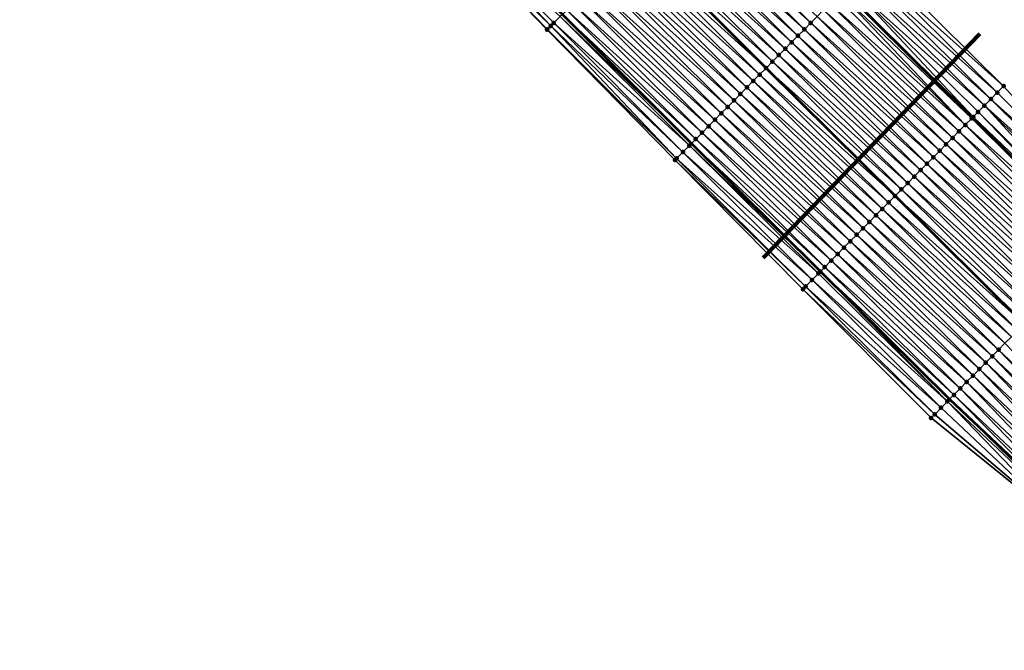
# Model space of a CAD drawing. Header units: feet. Extents: x 2010743 to 2022806, y 818705 to 837694.
# Tile 68 of 256: x 2015088 to 2015197, y 820589 to 820658. Entities that reach past the tile are written whole.
import ezdxf

# ---------------------------------------------------------------- set-up
doc = ezdxf.new("R2010")
doc.units = ezdxf.units.FT
doc.header["$MEASUREMENT"] = 0
for name, color, linetype, lineweight in [('EP_Travel Lane', 172, 'Continuous', 53), ('Notes', 102, 'Continuous', 100), ('Road Shots', 141, 'Continuous', 100), ('STRIPING', 60, 'Continuous', 53)]:
    doc.layers.add(name, color=color, linetype=linetype, lineweight=lineweight)
doc.layers.add('I-77-MM17-21_NB-Surface-Border', color=7, linetype='Continuous')
doc.layers.add('I-77-MM17-21_NB-Surface-TIN', color=7, linetype='Continuous')

msp = doc.modelspace()

# ---------------------------------------------------------------- linework, layer by layer
at = {"layer": 'EP_Travel Lane'}
for points in [[(2015080.7, 820760.62, 257.02), (2015094.64, 820746.28, 256.82), (2015108.59, 820732.05, 256.6), (2015122.71, 820717.89, 256.38), (2015136.83, 820703.72, 256.19), (2015150.9, 820689.54, 255.98), (2015164.98, 820675.34, 255.82), (2015179.06, 820661.23, 255.56), (2015193.26, 820647.15, 255.31), (2015207.46, 820633.07, 255.17), (2015221.81, 820619.59, 255.01), (2015236.45, 820605.95, 254.82)], [(2015077.52, 820729.52, 257.54), (2015091.62, 820715.2, 257.28), (2015105.73, 820701.03, 257.09), (2015119.85, 820686.87, 256.85), (2015133.99, 820672.68, 256.68), (2015148.11, 820658.52, 256.48), (2015162.32, 820644.32, 256.29), (2015176.54, 820630.25, 256.12), (2015190.75, 820616.18, 255.89), (2015205.61, 820602.19, 255.7), (2015220.25, 820588.56, 255.51)]]:
    msp.add_polyline3d(points, dxfattribs=at)
at = {"layer": 'I-77-MM17-21_NB-Surface-Border', "color": 3, "linetype": 'Continuous', "lineweight": -3}
for points in [[(2015083.4, 820763.26, 256.89), (2015096.67, 820748.26, 256.7), (2015111.33, 820734.77, 256.45), (2015125.41, 820720.57, 256.28), (2015139.5, 820706.37, 256.09), (2015154.3, 820692.93, 255.85), (2015168.41, 820678.77, 255.7), (2015182.49, 820664.7, 255.48), (2015196.7, 820650.63, 255.22), (2015210.21, 820635.85, 255.01)], [(2015204.72, 820601.23, 255.74), (2015188.72, 820614.13, 255.98), (2015174.6, 820628.29, 256.16), (2015160.52, 820642.5, 256.36), (2015146.43, 820656.84, 256.57), (2015132.51, 820671.2, 256.75), (2015118.93, 820685.96, 256.89), (2015105, 820700.31, 257.12), (2015091.22, 820714.81, 257.3), (2015076.86, 820728.88, 257.55)]]:
    msp.add_polyline3d(points, dxfattribs=at)
at = {"layer": 'I-77-MM17-21_NB-Surface-TIN', "color": 128, "linetype": 'Continuous', "lineweight": -3}
for points in [[(2015146.84, 820657.25, 256.53), (2015133.05, 820671.75, 256.73), (2015132.51, 820671.2, 256.75)], [(2015146.43, 820656.84, 256.57), (2015146.47, 820656.88, 256.56), (2015132.51, 820671.2, 256.75)], [(2015146.47, 820656.88, 256.56), (2015146.84, 820657.25, 256.53), (2015132.51, 820671.2, 256.75)], [(2015146.84, 820657.25, 256.53), (2015147.17, 820657.58, 256.52), (2015133.05, 820671.75, 256.73)], [(2015147.17, 820657.58, 256.52), (2015147.88, 820658.29, 256.49), (2015133.05, 820671.75, 256.73)], [(2015174.76, 820656.88, 255.76), (2015160.63, 820671, 255.98), (2015159.92, 820670.29, 256.01)], [(2015175.46, 820657.59, 255.72), (2015161.33, 820671.71, 255.96), (2015160.63, 820671, 255.98)], [(2015174.76, 820656.88, 255.76), (2015175.46, 820657.59, 255.72), (2015160.63, 820671, 255.98)], [(2015175.46, 820657.59, 255.72), (2015176.16, 820658.31, 255.69), (2015161.33, 820671.71, 255.96)], [(2015174.05, 820656.17, 255.79), (2015159.92, 820670.29, 256.01), (2015159.21, 820669.59, 256.04)], [(2015174.05, 820656.17, 255.79), (2015174.76, 820656.88, 255.76), (2015159.92, 820670.29, 256.01)], [(2015172.65, 820654.75, 255.85), (2015158.5, 820668.88, 256.06), (2015157.79, 820668.17, 256.09)], [(2015173.35, 820655.46, 255.82), (2015159.21, 820669.59, 256.04), (2015158.5, 820668.88, 256.06)], [(2015172.65, 820654.75, 255.85), (2015173.35, 820655.46, 255.82), (2015158.5, 820668.88, 256.06)], [(2015173.35, 820655.46, 255.82), (2015174.05, 820656.17, 255.79), (2015159.21, 820669.59, 256.04)], [(2015171.94, 820654.04, 255.89), (2015157.79, 820668.17, 256.09), (2015157.09, 820667.47, 256.12)], [(2015171.94, 820654.04, 255.89), (2015172.65, 820654.75, 255.85), (2015157.79, 820668.17, 256.09)], [(2015155.67, 820666.06, 256.18), (2015170.54, 820652.62, 255.94), (2015156.38, 820666.76, 256.15)], [(2015171.24, 820653.33, 255.92), (2015157.09, 820667.47, 256.12), (2015156.38, 820666.76, 256.15)], [(2015171.24, 820653.33, 255.92), (2015156.38, 820666.76, 256.15), (2015170.54, 820652.62, 255.94)], [(2015171.24, 820653.33, 255.92), (2015171.94, 820654.04, 255.89), (2015157.09, 820667.47, 256.12)], [(2015169.83, 820651.91, 255.98), (2015155.67, 820666.06, 256.18), (2015154.96, 820665.35, 256.2)], [(2015169.83, 820651.91, 255.98), (2015170.54, 820652.62, 255.94), (2015155.67, 820666.06, 256.18)], [(2015168.43, 820650.49, 256.04), (2015154.25, 820664.64, 256.23), (2015153.55, 820663.94, 256.26)], [(2015169.13, 820651.2, 256.01), (2015154.96, 820665.35, 256.2), (2015154.25, 820664.64, 256.23)], [(2015168.43, 820650.49, 256.04), (2015169.13, 820651.2, 256.01), (2015154.25, 820664.64, 256.23)], [(2015169.13, 820651.2, 256.01), (2015169.83, 820651.91, 255.98), (2015154.96, 820665.35, 256.2)], [(2015196.7, 820650.63, 255.22), (2015182.49, 820664.7, 255.48), (2015181.79, 820663.99, 255.51)], [(2015167.72, 820649.78, 256.07), (2015153.55, 820663.94, 256.26), (2015152.84, 820663.23, 256.29)], [(2015167.72, 820649.78, 256.07), (2015168.43, 820650.49, 256.04), (2015153.55, 820663.94, 256.26)], [(2015195.3, 820649.21, 255.25), (2015181.09, 820663.28, 255.54), (2015180.38, 820662.57, 255.56)], [(2015196, 820649.92, 255.23), (2015181.79, 820663.99, 255.51), (2015181.09, 820663.28, 255.54)], [(2015195.3, 820649.21, 255.25), (2015196, 820649.92, 255.23), (2015181.09, 820663.28, 255.54)], [(2015196, 820649.92, 255.23), (2015196.7, 820650.63, 255.22), (2015181.79, 820663.99, 255.51)], [(2015166.32, 820648.35, 256.13), (2015152.13, 820662.53, 256.32), (2015151.42, 820661.82, 256.35)], [(2015167.02, 820649.07, 256.1), (2015152.84, 820663.23, 256.29), (2015152.13, 820662.53, 256.32)], [(2015166.32, 820648.35, 256.13), (2015167.02, 820649.07, 256.1), (2015152.13, 820662.53, 256.32)], [(2015167.02, 820649.07, 256.1), (2015167.72, 820649.78, 256.07), (2015152.84, 820663.23, 256.29)], [(2015194.59, 820648.5, 255.26), (2015180.38, 820662.57, 255.56), (2015179.68, 820661.86, 255.58)], [(2015194.59, 820648.5, 255.26), (2015195.3, 820649.21, 255.25), (2015180.38, 820662.57, 255.56)], [(2015164.91, 820646.93, 256.18), (2015150.71, 820661.11, 256.38), (2015150.01, 820660.41, 256.4)], [(2015165.61, 820647.64, 256.16), (2015151.42, 820661.82, 256.35), (2015150.71, 820661.11, 256.38)], [(2015164.91, 820646.93, 256.18), (2015165.61, 820647.64, 256.16), (2015150.71, 820661.11, 256.38)], [(2015165.61, 820647.64, 256.16), (2015166.32, 820648.35, 256.13), (2015151.42, 820661.82, 256.35)], [(2015193.19, 820647.08, 255.31), (2015178.98, 820661.15, 255.56), (2015178.69, 820660.86, 255.57)], [(2015178.98, 820661.15, 255.56), (2015193.26, 820647.15, 255.31), (2015179.06, 820661.23, 255.56)], [(2015193.19, 820647.08, 255.31), (2015193.26, 820647.15, 255.31), (2015178.98, 820661.15, 255.56)], [(2015193.35, 820647.24, 255.3), (2015179.68, 820661.86, 255.58), (2015179.06, 820661.23, 255.56)], [(2015193.35, 820647.24, 255.3), (2015179.06, 820661.23, 255.56), (2015193.26, 820647.15, 255.31)], [(2015193.35, 820647.24, 255.3), (2015193.89, 820647.79, 255.29), (2015179.68, 820661.86, 255.58)], [(2015193.89, 820647.79, 255.29), (2015194.59, 820648.5, 255.26), (2015179.68, 820661.86, 255.58)], [(2015164.21, 820646.22, 256.21), (2015150.01, 820660.41, 256.4), (2015149.3, 820659.7, 256.44)], [(2015164.21, 820646.22, 256.21), (2015164.91, 820646.93, 256.18), (2015150.01, 820660.41, 256.4)], [(2015192.48, 820646.37, 255.35), (2015178.27, 820660.44, 255.59), (2015177.57, 820659.73, 255.62)], [(2015192.48, 820646.37, 255.35), (2015178.69, 820660.86, 255.57), (2015178.27, 820660.44, 255.59)], [(2015192.48, 820646.37, 255.35), (2015193.19, 820647.08, 255.31), (2015178.69, 820660.86, 255.57)], [(2015162.8, 820644.8, 256.27), (2015148.59, 820658.99, 256.46), (2015148.11, 820658.52, 256.48)], [(2015163.5, 820645.51, 256.24), (2015149.3, 820659.7, 256.44), (2015148.59, 820658.99, 256.46)], [(2015162.8, 820644.8, 256.27), (2015163.5, 820645.51, 256.24), (2015148.59, 820658.99, 256.46)], [(2015163.5, 820645.51, 256.24), (2015164.21, 820646.22, 256.21), (2015149.3, 820659.7, 256.44)], [(2015191.08, 820644.94, 255.42), (2015176.87, 820659.02, 255.65), (2015176.16, 820658.31, 255.69)], [(2015191.78, 820645.66, 255.39), (2015177.57, 820659.73, 255.62), (2015176.87, 820659.02, 255.65)], [(2015191.08, 820644.94, 255.42), (2015191.78, 820645.66, 255.39), (2015176.87, 820659.02, 255.65)], [(2015191.78, 820645.66, 255.39), (2015192.48, 820646.37, 255.35), (2015177.57, 820659.73, 255.62)], [(2015162.1, 820644.09, 256.29), (2015147.88, 820658.29, 256.49), (2015147.17, 820657.58, 256.52)], [(2015147.88, 820658.29, 256.49), (2015162.32, 820644.32, 256.29), (2015148.11, 820658.52, 256.48)], [(2015162.1, 820644.09, 256.29), (2015162.32, 820644.32, 256.29), (2015147.88, 820658.29, 256.49)], [(2015162.8, 820644.8, 256.27), (2015148.11, 820658.52, 256.48), (2015162.32, 820644.32, 256.29)], [(2015190.37, 820644.23, 255.46), (2015176.16, 820658.31, 255.69), (2015175.46, 820657.59, 255.72)], [(2015190.37, 820644.23, 255.46), (2015191.08, 820644.94, 255.42), (2015176.16, 820658.31, 255.69)], [(2015160.69, 820642.67, 256.35), (2015146.47, 820656.88, 256.56), (2015146.43, 820656.84, 256.57)], [(2015160.52, 820642.5, 256.36), (2015160.69, 820642.67, 256.35), (2015146.43, 820656.84, 256.57)], [(2015160.69, 820642.67, 256.35), (2015146.84, 820657.25, 256.53), (2015146.47, 820656.88, 256.56)], [(2015161.39, 820643.38, 256.31), (2015147.17, 820657.58, 256.52), (2015146.84, 820657.25, 256.53)], [(2015160.69, 820642.67, 256.35), (2015161.39, 820643.38, 256.31), (2015146.84, 820657.25, 256.53)], [(2015161.39, 820643.38, 256.31), (2015162.1, 820644.09, 256.29), (2015147.17, 820657.58, 256.52)], [(2015188.97, 820642.81, 255.52), (2015174.76, 820656.88, 255.76), (2015174.05, 820656.17, 255.79)], [(2015189.67, 820643.52, 255.49), (2015175.46, 820657.59, 255.72), (2015174.76, 820656.88, 255.76)], [(2015188.97, 820642.81, 255.52), (2015189.67, 820643.52, 255.49), (2015174.76, 820656.88, 255.76)], [(2015189.67, 820643.52, 255.49), (2015190.37, 820644.23, 255.46), (2015175.46, 820657.59, 255.72)], [(2015188.26, 820642.1, 255.56), (2015174.05, 820656.17, 255.79), (2015173.35, 820655.46, 255.82)], [(2015188.26, 820642.1, 255.56), (2015188.97, 820642.81, 255.52), (2015174.05, 820656.17, 255.79)], [(2015186.86, 820640.68, 255.62), (2015172.65, 820654.75, 255.85), (2015171.94, 820654.04, 255.89)], [(2015187.56, 820641.39, 255.59), (2015173.35, 820655.46, 255.82), (2015172.65, 820654.75, 255.85)], [(2015186.86, 820640.68, 255.62), (2015187.56, 820641.39, 255.59), (2015172.65, 820654.75, 255.85)], [(2015187.56, 820641.39, 255.59), (2015188.26, 820642.1, 255.56), (2015173.35, 820655.46, 255.82)], [(2015186.15, 820639.97, 255.65), (2015171.94, 820654.04, 255.89), (2015171.24, 820653.33, 255.92)], [(2015186.15, 820639.97, 255.65), (2015186.86, 820640.68, 255.62), (2015171.94, 820654.04, 255.89)], [(2015169.83, 820651.91, 255.98), (2015184.75, 820638.55, 255.72), (2015170.54, 820652.62, 255.94)], [(2015185.45, 820639.26, 255.68), (2015171.24, 820653.33, 255.92), (2015170.54, 820652.62, 255.94)], [(2015185.45, 820639.26, 255.68), (2015170.54, 820652.62, 255.94), (2015184.75, 820638.55, 255.72)], [(2015185.45, 820639.26, 255.68), (2015186.15, 820639.97, 255.65), (2015171.24, 820653.33, 255.92)], [(2015184.04, 820637.84, 255.75), (2015169.83, 820651.91, 255.98), (2015169.13, 820651.2, 256.01)], [(2015184.04, 820637.84, 255.75), (2015184.75, 820638.55, 255.72), (2015169.83, 820651.91, 255.98)], [(2015182.64, 820636.42, 255.81), (2015168.43, 820650.49, 256.04), (2015167.72, 820649.78, 256.07)], [(2015183.34, 820637.13, 255.78), (2015169.13, 820651.2, 256.01), (2015168.43, 820650.49, 256.04)], [(2015182.64, 820636.42, 255.81), (2015183.34, 820637.13, 255.78), (2015168.43, 820650.49, 256.04)], [(2015183.34, 820637.13, 255.78), (2015184.04, 820637.84, 255.75), (2015169.13, 820651.2, 256.01)], [(2015210.21, 820635.85, 255.01), (2015196.7, 820650.63, 255.22), (2015196, 820649.92, 255.23)], [(2015181.93, 820635.7, 255.85), (2015167.72, 820649.78, 256.07), (2015167.02, 820649.07, 256.1)], [(2015181.93, 820635.7, 255.85), (2015182.64, 820636.42, 255.81), (2015167.72, 820649.78, 256.07)], [(2015209.51, 820635.14, 255.07), (2015195.3, 820649.21, 255.25), (2015194.59, 820648.5, 255.26)], [(2015210.21, 820635.85, 255.01), (2015196, 820649.92, 255.23), (2015195.3, 820649.21, 255.25)], [(2015209.51, 820635.14, 255.07), (2015210.21, 820635.85, 255.01), (2015195.3, 820649.21, 255.25)], [(2015180.53, 820634.28, 255.92), (2015166.32, 820648.35, 256.13), (2015165.61, 820647.64, 256.16)], [(2015181.23, 820634.99, 255.89), (2015167.02, 820649.07, 256.1), (2015166.32, 820648.35, 256.13)], [(2015180.53, 820634.28, 255.92), (2015181.23, 820634.99, 255.89), (2015166.32, 820648.35, 256.13)], [(2015181.23, 820634.99, 255.89), (2015181.93, 820635.7, 255.85), (2015167.02, 820649.07, 256.1)], [(2015208.14, 820633.75, 255.17), (2015194.59, 820648.5, 255.26), (2015193.89, 820647.79, 255.29)], [(2015208.14, 820633.75, 255.17), (2015208.8, 820634.43, 255.13), (2015194.59, 820648.5, 255.26)], [(2015208.8, 820634.43, 255.13), (2015209.51, 820635.14, 255.07), (2015194.59, 820648.5, 255.26)], [(2015179.82, 820633.57, 255.95), (2015165.61, 820647.64, 256.16), (2015164.91, 820646.93, 256.18)], [(2015179.82, 820633.57, 255.95), (2015180.53, 820634.28, 255.92), (2015165.61, 820647.64, 256.16)], [(2015207.4, 820633, 255.17), (2015193.19, 820647.08, 255.31), (2015192.48, 820646.37, 255.35)], [(2015193.19, 820647.08, 255.31), (2015207.46, 820633.07, 255.17), (2015193.26, 820647.15, 255.31)], [(2015207.4, 820633, 255.17), (2015207.46, 820633.07, 255.17), (2015193.19, 820647.08, 255.31)], [(2015193.35, 820647.24, 255.3), (2015193.26, 820647.15, 255.31), (2015207.46, 820633.07, 255.17)], [(2015207.83, 820633.44, 255.18), (2015193.89, 820647.79, 255.29), (2015193.35, 820647.24, 255.3)], [(2015207.83, 820633.44, 255.18), (2015193.35, 820647.24, 255.3), (2015207.46, 820633.07, 255.17)], [(2015207.83, 820633.44, 255.18), (2015208.1, 820633.72, 255.17), (2015193.89, 820647.79, 255.29)], [(2015208.1, 820633.72, 255.17), (2015208.14, 820633.75, 255.17), (2015193.89, 820647.79, 255.29)], [(2015178.42, 820632.15, 256.01), (2015164.21, 820646.22, 256.21), (2015163.5, 820645.51, 256.24)], [(2015179.12, 820632.86, 255.98), (2015164.91, 820646.93, 256.18), (2015164.21, 820646.22, 256.21)], [(2015178.42, 820632.15, 256.01), (2015179.12, 820632.86, 255.98), (2015164.21, 820646.22, 256.21)], [(2015179.12, 820632.86, 255.98), (2015179.82, 820633.57, 255.95), (2015164.91, 820646.93, 256.18)], [(2015206.69, 820632.29, 255.2), (2015192.48, 820646.37, 255.35), (2015191.78, 820645.66, 255.39)], [(2015206.69, 820632.29, 255.2), (2015207.4, 820633, 255.17), (2015192.48, 820646.37, 255.35)], [(2015177.71, 820631.44, 256.04), (2015163.5, 820645.51, 256.24), (2015162.8, 820644.8, 256.27)], [(2015177.71, 820631.44, 256.04), (2015178.42, 820632.15, 256.01), (2015163.5, 820645.51, 256.24)], [(2015205.29, 820630.87, 255.25), (2015191.08, 820644.94, 255.42), (2015190.37, 820644.23, 255.46)], [(2015205.99, 820631.58, 255.22), (2015191.78, 820645.66, 255.39), (2015191.08, 820644.94, 255.42)], [(2015205.29, 820630.87, 255.25), (2015205.99, 820631.58, 255.22), (2015191.08, 820644.94, 255.42)], [(2015205.99, 820631.58, 255.22), (2015206.69, 820632.29, 255.2), (2015191.78, 820645.66, 255.39)], [(2015176.31, 820630.02, 256.11), (2015162.1, 820644.09, 256.29), (2015161.39, 820643.38, 256.31)], [(2015176.5, 820630.22, 256.12), (2015162.32, 820644.32, 256.29), (2015162.1, 820644.09, 256.29)], [(2015176.31, 820630.02, 256.11), (2015176.5, 820630.22, 256.12), (2015162.1, 820644.09, 256.29)], [(2015177.01, 820630.73, 256.09), (2015162.8, 820644.8, 256.27), (2015162.32, 820644.32, 256.29)], [(2015177.01, 820630.73, 256.09), (2015162.32, 820644.32, 256.29), (2015176.54, 820630.25, 256.12)], [(2015176.5, 820630.22, 256.12), (2015176.54, 820630.25, 256.12), (2015162.32, 820644.32, 256.29)], [(2015177.01, 820630.73, 256.09), (2015177.71, 820631.44, 256.04), (2015162.8, 820644.8, 256.27)], [(2015204.58, 820630.16, 255.27), (2015190.37, 820644.23, 255.46), (2015189.67, 820643.52, 255.49)], [(2015204.58, 820630.16, 255.27), (2015205.29, 820630.87, 255.25), (2015190.37, 820644.23, 255.46)], [(2015174.9, 820628.6, 256.13), (2015160.69, 820642.67, 256.35), (2015160.52, 820642.5, 256.36)], [(2015175.6, 820629.31, 256.11), (2015161.39, 820643.38, 256.31), (2015160.69, 820642.67, 256.35)], [(2015174.9, 820628.6, 256.13), (2015175.6, 820629.31, 256.11), (2015160.69, 820642.67, 256.35)], [(2015175.6, 820629.31, 256.11), (2015176.31, 820630.02, 256.11), (2015161.39, 820643.38, 256.31)], [(2015203.18, 820628.74, 255.32), (2015188.97, 820642.81, 255.52), (2015188.26, 820642.1, 255.56)], [(2015203.88, 820629.45, 255.29), (2015189.67, 820643.52, 255.49), (2015188.97, 820642.81, 255.52)], [(2015203.18, 820628.74, 255.32), (2015203.88, 820629.45, 255.29), (2015188.97, 820642.81, 255.52)], [(2015203.88, 820629.45, 255.29), (2015204.58, 820630.16, 255.27), (2015189.67, 820643.52, 255.49)], [(2015174.6, 820628.29, 256.16), (2015174.9, 820628.6, 256.13), (2015160.52, 820642.5, 256.36)], [(2015202.47, 820628.03, 255.35), (2015188.26, 820642.1, 255.56), (2015187.56, 820641.39, 255.59)], [(2015202.47, 820628.03, 255.35), (2015203.18, 820628.74, 255.32), (2015188.26, 820642.1, 255.56)], [(2015201.07, 820626.61, 255.42), (2015186.86, 820640.68, 255.62), (2015186.15, 820639.97, 255.65)], [(2015201.77, 820627.32, 255.39), (2015187.56, 820641.39, 255.59), (2015186.86, 820640.68, 255.62)], [(2015201.07, 820626.61, 255.42), (2015201.77, 820627.32, 255.39), (2015186.86, 820640.68, 255.62)], [(2015201.77, 820627.32, 255.39), (2015202.47, 820628.03, 255.35), (2015187.56, 820641.39, 255.59)], [(2015200.36, 820625.9, 255.45), (2015186.15, 820639.97, 255.65), (2015185.45, 820639.26, 255.68)], [(2015200.36, 820625.9, 255.45), (2015201.07, 820626.61, 255.42), (2015186.15, 820639.97, 255.65)], [(2015184.04, 820637.84, 255.75), (2015198.96, 820624.48, 255.52), (2015184.75, 820638.55, 255.72)], [(2015199.66, 820625.19, 255.48), (2015185.45, 820639.26, 255.68), (2015184.75, 820638.55, 255.72)], [(2015199.66, 820625.19, 255.48), (2015184.75, 820638.55, 255.72), (2015198.96, 820624.48, 255.52)], [(2015199.66, 820625.19, 255.48), (2015200.36, 820625.9, 255.45), (2015185.45, 820639.26, 255.68)], [(2015198.25, 820623.76, 255.55), (2015184.04, 820637.84, 255.75), (2015183.34, 820637.13, 255.78)], [(2015198.25, 820623.76, 255.55), (2015198.96, 820624.48, 255.52), (2015184.04, 820637.84, 255.75)], [(2015196.85, 820622.34, 255.62), (2015182.64, 820636.42, 255.81), (2015181.93, 820635.7, 255.85)], [(2015197.55, 820623.05, 255.59), (2015183.34, 820637.13, 255.78), (2015182.64, 820636.42, 255.81)], [(2015196.85, 820622.34, 255.62), (2015197.55, 820623.05, 255.59), (2015182.64, 820636.42, 255.81)], [(2015197.55, 820623.05, 255.59), (2015198.25, 820623.76, 255.55), (2015183.34, 820637.13, 255.78)], [(2015196.14, 820621.63, 255.65), (2015181.93, 820635.7, 255.85), (2015181.23, 820634.99, 255.89)], [(2015196.14, 820621.63, 255.65), (2015196.85, 820622.34, 255.62), (2015181.93, 820635.7, 255.85)], [(2015194.74, 820620.21, 255.71), (2015180.53, 820634.28, 255.92), (2015179.82, 820633.57, 255.95)], [(2015195.44, 820620.92, 255.68), (2015181.23, 820634.99, 255.89), (2015180.53, 820634.28, 255.92)], [(2015194.74, 820620.21, 255.71), (2015195.44, 820620.92, 255.68), (2015180.53, 820634.28, 255.92)], [(2015195.44, 820620.92, 255.68), (2015196.14, 820621.63, 255.65), (2015181.23, 820634.99, 255.89)], [(2015194.03, 820619.5, 255.74), (2015179.82, 820633.57, 255.95), (2015179.12, 820632.86, 255.98)], [(2015194.03, 820619.5, 255.74), (2015194.74, 820620.21, 255.71), (2015179.82, 820633.57, 255.95)], [(2015192.63, 820618.08, 255.81), (2015178.42, 820632.15, 256.01), (2015177.71, 820631.44, 256.04)], [(2015193.33, 820618.79, 255.77), (2015179.12, 820632.86, 255.98), (2015178.42, 820632.15, 256.01)], [(2015192.63, 820618.08, 255.81), (2015193.33, 820618.79, 255.77), (2015178.42, 820632.15, 256.01)], [(2015193.33, 820618.79, 255.77), (2015194.03, 820619.5, 255.74), (2015179.12, 820632.86, 255.98)], [(2015191.92, 820617.37, 255.85), (2015177.71, 820631.44, 256.04), (2015177.01, 820630.73, 256.09)], [(2015191.92, 820617.37, 255.85), (2015192.63, 820618.08, 255.81), (2015177.71, 820631.44, 256.04)], [(2015190.52, 820615.95, 255.89), (2015176.31, 820630.02, 256.11), (2015175.6, 820629.31, 256.11)], [(2015190.52, 820615.95, 255.89), (2015176.5, 820630.22, 256.12), (2015176.31, 820630.02, 256.11)], [(2015176.5, 820630.22, 256.12), (2015190.75, 820616.18, 255.89), (2015176.54, 820630.25, 256.12)], [(2015190.52, 820615.95, 255.89), (2015190.75, 820616.18, 255.89), (2015176.5, 820630.22, 256.12)], [(2015191.22, 820616.66, 255.88), (2015177.01, 820630.73, 256.09), (2015176.54, 820630.25, 256.12)], [(2015191.22, 820616.66, 255.88), (2015176.54, 820630.25, 256.12), (2015190.75, 820616.18, 255.89)], [(2015191.22, 820616.66, 255.88), (2015191.92, 820617.37, 255.85), (2015177.01, 820630.73, 256.09)], [(2015189.11, 820614.52, 255.96), (2015174.9, 820628.6, 256.13), (2015174.6, 820628.29, 256.16)], [(2015189.81, 820615.24, 255.93), (2015175.6, 820629.31, 256.11), (2015174.9, 820628.6, 256.13)], [(2015189.11, 820614.52, 255.96), (2015189.81, 820615.24, 255.93), (2015174.9, 820628.6, 256.13)], [(2015189.81, 820615.24, 255.93), (2015190.52, 820615.95, 255.89), (2015175.6, 820629.31, 256.11)], [(2015188.72, 820614.13, 255.98), (2015189.11, 820614.52, 255.96), (2015174.6, 820628.29, 256.16)], [(2015210.84, 820607.81, 255.48), (2015196.85, 820622.34, 255.62), (2015196.14, 820621.63, 255.65)], [(2015210.16, 820607.07, 255.51), (2015196.14, 820621.63, 255.65), (2015195.44, 820620.92, 255.68)], [(2015210.16, 820607.07, 255.51), (2015210.84, 820607.81, 255.48), (2015196.14, 820621.63, 255.65)], [(2015208.8, 820605.61, 255.57), (2015194.74, 820620.21, 255.71), (2015194.03, 820619.5, 255.74)], [(2015209.48, 820606.34, 255.54), (2015195.44, 820620.92, 255.68), (2015194.74, 820620.21, 255.71)], [(2015208.8, 820605.61, 255.57), (2015209.48, 820606.34, 255.54), (2015194.74, 820620.21, 255.71)], [(2015209.48, 820606.34, 255.54), (2015210.16, 820607.07, 255.51), (2015195.44, 820620.92, 255.68)], [(2015208.12, 820604.88, 255.59), (2015194.03, 820619.5, 255.74), (2015193.33, 820618.79, 255.77)], [(2015208.12, 820604.88, 255.59), (2015208.8, 820605.61, 255.57), (2015194.03, 820619.5, 255.74)], [(2015206.75, 820603.42, 255.65), (2015192.63, 820618.08, 255.81), (2015191.92, 820617.37, 255.85)], [(2015207.44, 820604.15, 255.62), (2015193.33, 820618.79, 255.77), (2015192.63, 820618.08, 255.81)], [(2015206.75, 820603.42, 255.65), (2015207.44, 820604.15, 255.62), (2015192.63, 820618.08, 255.81)], [(2015207.44, 820604.15, 255.62), (2015208.12, 820604.88, 255.59), (2015193.33, 820618.79, 255.77)], [(2015191.22, 820616.66, 255.88), (2015190.75, 820616.18, 255.89), (2015205.61, 820602.19, 255.7)], [(2015206.07, 820602.68, 255.67), (2015191.92, 820617.37, 255.85), (2015191.22, 820616.66, 255.88)], [(2015206.07, 820602.68, 255.67), (2015191.22, 820616.66, 255.88), (2015205.61, 820602.19, 255.7)], [(2015206.07, 820602.68, 255.67), (2015206.75, 820603.42, 255.65), (2015191.92, 820617.37, 255.85)], [(2015204.72, 820601.23, 255.74), (2015190.52, 820615.95, 255.89), (2015189.81, 820615.24, 255.93)], [(2015205.39, 820601.95, 255.71), (2015190.75, 820616.18, 255.89), (2015190.52, 820615.95, 255.89)], [(2015204.72, 820601.23, 255.74), (2015205.39, 820601.95, 255.71), (2015190.52, 820615.95, 255.89)], [(2015205.39, 820601.95, 255.71), (2015205.61, 820602.19, 255.7), (2015190.75, 820616.18, 255.89)], [(2015204.72, 820601.23, 255.74), (2015189.11, 820614.52, 255.96), (2015188.72, 820614.13, 255.98)], [(2015204.72, 820601.23, 255.74), (2015189.81, 820615.24, 255.93), (2015189.11, 820614.52, 255.96)]]:
    msp.add_3dface(points, dxfattribs=at)
at = {"layer": 'Notes'}
msp.add_line((2015170.22, 820631.75), (2015194.07, 820656.4), dxfattribs=at)
at = {"layer": 'Road Shots', "lineweight": 100}
for p in [(2015146.43, 820656.84, 256.57), (2015146.43, 820656.84, 256.57), (2015146.47, 820656.88, 256.56), (2015146.84, 820657.25, 256.53), (2015147.17, 820657.58, 256.52), (2015174.76, 820656.88, 255.76), (2015175.46, 820657.59, 255.72), (2015174.05, 820656.17, 255.79), (2015172.65, 820654.75, 255.85), (2015173.35, 820655.46, 255.82), (2015171.94, 820654.04, 255.89), (2015170.54, 820652.62, 255.94), (2015171.24, 820653.33, 255.92), (2015169.83, 820651.91, 255.98), (2015168.43, 820650.49, 256.04), (2015169.13, 820651.2, 256.01), (2015196.7, 820650.63, 255.22), (2015167.72, 820649.78, 256.07), (2015195.3, 820649.21, 255.25), (2015196, 820649.92, 255.23), (2015166.32, 820648.35, 256.13), (2015167.02, 820649.07, 256.1), (2015194.59, 820648.5, 255.26), (2015165.61, 820647.64, 256.16), (2015193.19, 820647.08, 255.31), (2015193.35, 820647.24, 255.3), (2015193.89, 820647.79, 255.29), (2015164.21, 820646.22, 256.21), (2015164.91, 820646.93, 256.18), (2015192.48, 820646.37, 255.35), (2015163.5, 820645.51, 256.24), (2015191.08, 820644.94, 255.42), (2015191.78, 820645.66, 255.39), (2015162.1, 820644.09, 256.29), (2015162.8, 820644.8, 256.27), (2015190.37, 820644.23, 255.46), (2015160.69, 820642.67, 256.35), (2015161.39, 820643.38, 256.31), (2015188.97, 820642.81, 255.52), (2015189.67, 820643.52, 255.49), (2015160.52, 820642.5, 256.36), (2015188.26, 820642.1, 255.56), (2015186.86, 820640.68, 255.62), (2015187.56, 820641.39, 255.59), (2015186.15, 820639.97, 255.65), (2015184.75, 820638.55, 255.72), (2015185.45, 820639.26, 255.68), (2015184.04, 820637.84, 255.75), (2015182.64, 820636.42, 255.81), (2015183.34, 820637.13, 255.78), (2015181.93, 820635.7, 255.85), (2015180.53, 820634.28, 255.92), (2015181.23, 820634.99, 255.89), (2015179.82, 820633.57, 255.95), (2015178.42, 820632.15, 256.01), (2015179.12, 820632.86, 255.98), (2015177.71, 820631.44, 256.04), (2015176.31, 820630.02, 256.11), (2015176.5, 820630.22, 256.12), (2015177.01, 820630.73, 256.09), (2015174.9, 820628.6, 256.13), (2015175.6, 820629.31, 256.11), (2015174.6, 820628.29, 256.16), (2015196.14, 820621.63, 255.65), (2015194.74, 820620.21, 255.71), (2015195.44, 820620.92, 255.68), (2015194.03, 820619.5, 255.74), (2015192.63, 820618.08, 255.81), (2015193.33, 820618.79, 255.77), (2015191.22, 820616.66, 255.88), (2015191.92, 820617.37, 255.85), (2015190.52, 820615.95, 255.89), (2015189.11, 820614.52, 255.96), (2015189.81, 820615.24, 255.93), (2015188.72, 820614.13, 255.98)]:
    msp.add_point(p, dxfattribs=at)
at = {"layer": 'STRIPING'}
msp.add_polyline3d([(2015085.95, 820737.77, 257.18), (2015099.97, 820723.5, 256.94), (2015114.06, 820709.3, 256.72), (2015128.14, 820695.1, 256.5), (2015142.26, 820680.93, 256.31), (2015156.38, 820666.76, 256.15), (2015170.54, 820652.62, 255.94), (2015184.75, 820638.55, 255.72), (2015198.96, 820624.48, 255.52), (2015213.57, 820610.73, 255.36), (2015228.2, 820597.1, 255.18)], dxfattribs=at)

doc.saveas('drawing.dxf')
